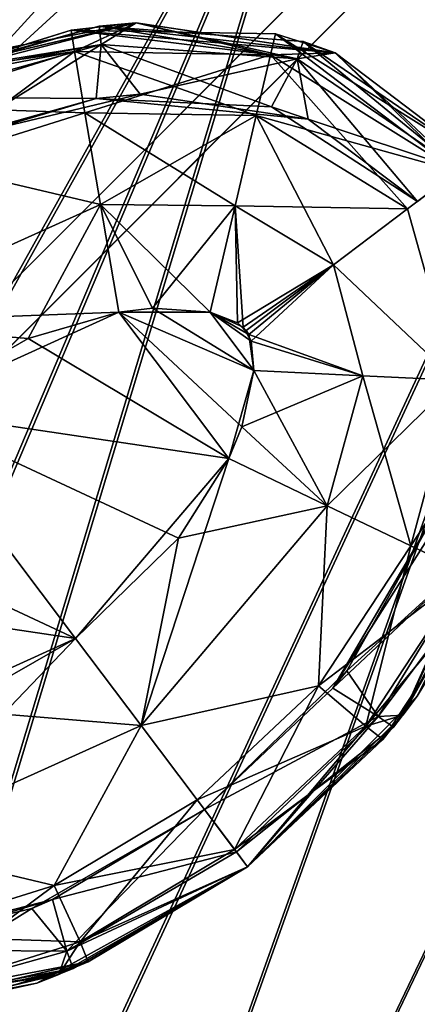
# Model space of a CAD drawing. Header units: metres. Extents: x 0 to 903, y -903 to 0.
# Tile 51 of 234: x 169 to 180, y -170 to -143. Entities that reach past the tile are written whole.
import ezdxf

# ---------------------------------------------------------------- set-up
doc = ezdxf.new("R2010")
doc.units = ezdxf.units.M

msp = doc.modelspace()

# ---------------------------------------------------------------- linework, layer by layer
at = {"layer": 'top0123413'}
for points in [[(599.026855, -599.023621, 106.499786), (74.938576, -244.304413, 117.34655), (244.305359, -74.93528, 117.346581)], [(74.938576, -244.304413, 117.34655), (75.496498, -229.329498, 117.524498), (244.305359, -74.93528, 117.346581)], [(244.305359, -74.93528, 117.346581), (75.496498, -229.329498, 117.524498), (229.33046, -75.495567, 117.524498)], [(75.496498, -229.329498, 117.524498), (213.60553, -77.537285, 117.693382), (229.33046, -75.495567, 117.524498)], [(229.476379, -77.234627, 120.501686), (76.680428, -244.304428, 120.325508), (244.305359, -76.679497, 120.325508)], [(76.680428, -244.304428, 120.325508), (592.962036, -609.72644, 109.443001), (244.305359, -76.679497, 120.325508)], [(77.234871, -229.483627, 120.501595), (76.680428, -244.304428, 120.325508), (229.476379, -77.234627, 120.501686)], [(79.254448, -213.927536, 120.668671), (77.234871, -229.483627, 120.501595), (229.476379, -77.234627, 120.501686)], [(229.476379, -77.234627, 120.501686), (213.92392, -79.254364, 120.668716), (79.254448, -213.927536, 120.668671)], [(75.496498, -229.329498, 117.524498), (77.538223, -213.604507, 117.693382), (213.60553, -77.537285, 117.693382)], [(77.538223, -213.604507, 117.693382), (197.676346, -81.181343, 117.845009), (213.60553, -77.537285, 117.693382)], [(213.92392, -79.254364, 120.668716), (82.865562, -198.143082, 120.818924), (79.254448, -213.927536, 120.668671)], [(213.92392, -79.254364, 120.668716), (198.150421, -82.862846, 120.818863), (82.865562, -198.143082, 120.818924)], [(77.538223, -213.604507, 117.693382), (81.182274, -197.6754, 117.845009), (197.676346, -81.181343, 117.845009)], [(81.182274, -197.6754, 117.845009), (181.883881, -86.467819, 117.974686), (197.676346, -81.181343, 117.845009)], [(198.150421, -82.862846, 120.818863), (182.520538, -88.095657, 120.947189), (82.865562, -198.143082, 120.818924)], [(81.182274, -197.6754, 117.845009), (86.46875, -181.88295, 117.974686), (181.883881, -86.467819, 117.974686)], [(86.46875, -181.88295, 117.974686), (166.368546, -93.45578, 118.079933), (181.883881, -86.467819, 117.974686)], [(82.865562, -198.143082, 120.818924), (182.520538, -88.095657, 120.947189), (88.099136, -182.513092, 120.947243)], [(182.520538, -88.095657, 120.947189), (167.182159, -95.003593, 121.051247), (88.099136, -182.513092, 120.947243)]]:
    msp.add_3dface(points, dxfattribs=at)
at = {"layer": 'top0123417'}
for points in [[(172.588089, -142.86525, 1958.627197), (171.555099, -142.958344, 1936.627197), (165.858154, -144.587128, 1953.325195)], [(165.858154, -144.587128, 1953.325195), (167.986267, -143.763199, 1958.627197), (172.588089, -142.86525, 1958.627197)], [(172.588089, -142.86525, 1358.627197), (170.771164, -143.072144, 1336.627197), (165.858154, -144.587128, 1353.325195)], [(165.858154, -144.587128, 1353.325195), (167.986267, -143.763199, 1358.627197), (172.588089, -142.86525, 1358.627197)], [(171.555099, -142.958344, 1936.627197), (166.150452, -144.458618, 1936.627197), (165.858154, -144.587128, 1953.325195)], [(171.555099, -142.958344, 1936.627197), (171.61087, -143.47197, 1933.798706), (166.150452, -144.458618, 1936.627197)], [(166.546097, -144.292526, 1963.085205), (172.588623, -142.865234, 1980.627197), (172.588089, -142.86525, 1958.627197)], [(172.588623, -142.865234, 1980.627197), (166.546097, -144.292526, 1963.085205), (166.546585, -144.292313, 1980.627197)], [(166.546097, -144.292526, 1363.085205), (172.588623, -142.865234, 1380.627197), (172.588089, -142.86525, 1358.627197)], [(172.588623, -142.865234, 1380.627197), (166.546097, -144.292526, 1363.085205), (166.546585, -144.292313, 1380.627197)], [(167.986267, -143.763199, 1958.627197), (166.546097, -144.292526, 1963.085205), (172.588089, -142.86525, 1958.627197)], [(167.986267, -143.763199, 1358.627197), (166.546097, -144.292526, 1363.085205), (172.588089, -142.86525, 1358.627197)], [(172.588623, -142.865234, 1980.627197), (166.546585, -144.292313, 1980.627197), (170.869537, -143.669983, 1983.681641)], [(172.588623, -142.865234, 1380.627197), (166.546585, -144.292313, 1380.627197), (171.61087, -143.47197, 1383.455811)], [(170.771164, -143.072144, 1336.627197), (172.588089, -142.86525, 1358.627197), (178.170822, -143.708801, 1358.627197)], [(172.588623, -142.865234, 1980.627197), (170.869537, -143.669983, 1983.681641), (176.351959, -143.764359, 1983.681641)], [(171.555099, -142.958344, 1936.627197), (172.588089, -142.86525, 1958.627197), (178.170822, -143.708801, 1958.627197)], [(177.2715, -143.386215, 1936.627197), (177.102661, -143.87471, 1933.798706), (171.555099, -142.958344, 1936.627197)], [(177.102661, -143.87471, 1933.798706), (171.61087, -143.47197, 1933.798706), (171.555099, -142.958344, 1936.627197)], [(177.2715, -143.386215, 1936.627197), (171.555099, -142.958344, 1936.627197), (178.170822, -143.708801, 1958.627197)], [(172.588623, -142.865234, 1380.627197), (171.61087, -143.47197, 1383.455811), (177.102661, -143.87471, 1383.455811)], [(172.588089, -142.86525, 1958.627197), (172.588623, -142.865234, 1980.627197), (178.170746, -143.708664, 1980.627197)], [(172.588089, -142.86525, 1358.627197), (172.588623, -142.865234, 1380.627197), (178.170746, -143.708664, 1380.627197)], [(178.170822, -143.708801, 1958.627197), (172.588089, -142.86525, 1958.627197), (178.170746, -143.708664, 1980.627197)], [(178.170822, -143.708801, 1358.627197), (172.588089, -142.86525, 1358.627197), (178.170746, -143.708664, 1380.627197)], [(178.170746, -143.708664, 1980.627197), (172.588623, -142.865234, 1980.627197), (176.351959, -143.764359, 1983.681641)], [(178.170746, -143.708664, 1380.627197), (172.588623, -142.865234, 1380.627197), (177.102661, -143.87471, 1383.455811)], [(170.771164, -143.072144, 1336.627197), (170.869537, -143.669983, 1333.572754), (165.732056, -144.644104, 1336.627197)], [(170.771164, -143.072144, 1336.627197), (165.732056, -144.644104, 1336.627197), (165.858154, -144.587128, 1353.325195)], [(176.491928, -143.174728, 1336.627197), (176.351959, -143.764359, 1333.572754), (170.771164, -143.072144, 1336.627197)], [(176.351959, -143.764359, 1333.572754), (170.869537, -143.669983, 1333.572754), (170.771164, -143.072144, 1336.627197)], [(176.491928, -143.174728, 1336.627197), (170.771164, -143.072144, 1336.627197), (178.170822, -143.708801, 1358.627197)], [(181.581482, -147.026199, 1333.57251), (176.351959, -143.764359, 1333.572754), (176.491928, -143.174728, 1336.627197)], [(182.065582, -146.661392, 1336.627197), (181.581482, -147.026199, 1333.57251), (176.491928, -143.174728, 1336.627197)], [(182.065582, -146.661392, 1336.627197), (176.491928, -143.174728, 1336.627197), (182.065582, -146.661392, 1358.627197)], [(176.491928, -143.174728, 1336.627197), (178.170822, -143.708801, 1358.627197), (182.065582, -146.661392, 1358.627197)], [(171.61087, -143.47197, 1933.798706), (166.32103, -144.947662, 1933.798706), (166.150452, -144.458618, 1936.627197)], [(171.61087, -143.47197, 1933.798706), (171.468872, -144.987274, 1931.335693), (166.32103, -144.947662, 1933.798706)], [(166.546585, -144.292313, 1380.627197), (166.32103, -144.947662, 1383.455811), (171.61087, -143.47197, 1383.455811)], [(171.61087, -143.47197, 1383.455811), (166.32103, -144.947662, 1383.455811), (167.301041, -146.144592, 1385.918701)], [(171.61087, -143.47197, 1383.455811), (167.301041, -146.144592, 1385.918701), (172.704849, -144.861847, 1385.918701)], [(176.38739, -145.211304, 1931.335693), (171.468872, -144.987274, 1931.335693), (171.61087, -143.47197, 1933.798706)], [(177.102661, -143.87471, 1933.798706), (176.38739, -145.211304, 1931.335693), (171.61087, -143.47197, 1933.798706)], [(177.102661, -143.87471, 1383.455811), (171.61087, -143.47197, 1383.455811), (172.704849, -144.861847, 1385.918701)], [(181.652908, -146.972366, 1933.798706), (177.102661, -143.87471, 1933.798706), (177.2715, -143.386215, 1936.627197)], [(182.065582, -146.661392, 1936.627197), (181.652908, -146.972366, 1933.798706), (177.2715, -143.386215, 1936.627197)], [(182.065582, -146.661392, 1936.627197), (177.2715, -143.386215, 1936.627197), (182.065582, -146.661392, 1958.627197)], [(177.2715, -143.386215, 1936.627197), (178.170822, -143.708801, 1958.627197), (182.065582, -146.661392, 1958.627197)], [(170.869537, -143.669983, 1333.572754), (165.956131, -145.208099, 1333.572754), (165.732056, -144.644104, 1336.627197)], [(170.869537, -143.669983, 1333.572754), (171.158173, -145.382996, 1330.970337), (165.956131, -145.208099, 1333.572754)], [(166.546585, -144.292313, 1980.627197), (165.956131, -145.208099, 1983.681641), (170.869537, -143.669983, 1983.681641)], [(170.869537, -143.669983, 1983.681641), (165.956131, -145.208099, 1983.681641), (166.678391, -146.787903, 1986.284058)], [(170.869537, -143.669983, 1983.681641), (166.678391, -146.787903, 1986.284058), (171.158173, -145.382996, 1986.284058)], [(176.351959, -143.764359, 1333.572754), (175.955902, -145.455826, 1330.970337), (170.869537, -143.669983, 1333.572754)], [(175.955902, -145.455826, 1330.970337), (171.158173, -145.382996, 1330.970337), (170.869537, -143.669983, 1333.572754)], [(176.351959, -143.764359, 1983.681641), (170.869537, -143.669983, 1983.681641), (171.158173, -145.382996, 1986.284058)], [(176.351959, -143.764359, 1983.681641), (171.158173, -145.382996, 1986.284058), (175.955902, -145.455826, 1986.284058)], [(180.194275, -148.071548, 1330.970337), (175.955902, -145.455826, 1330.970337), (176.351959, -143.764359, 1333.572754)], [(181.581482, -147.026199, 1983.681885), (176.351959, -143.764359, 1983.681641), (175.955902, -145.455826, 1986.284058)], [(178.170746, -143.708664, 1980.627197), (176.351959, -143.764359, 1983.681641), (181.581482, -147.026199, 1983.681885)], [(181.581482, -147.026199, 1333.57251), (180.194275, -148.071548, 1330.970337), (176.351959, -143.764359, 1333.572754)], [(178.170746, -143.708664, 1380.627197), (177.102661, -143.87471, 1383.455811), (181.652908, -146.972366, 1383.455688)], [(178.170822, -143.708801, 1958.627197), (178.170746, -143.708664, 1980.627197), (182.065582, -146.661392, 1980.627197)], [(178.170822, -143.708801, 1358.627197), (178.170746, -143.708664, 1380.627197), (182.065582, -146.661392, 1380.627197)], [(182.065582, -146.661392, 1980.627197), (178.170746, -143.708664, 1980.627197), (181.581482, -147.026199, 1983.681885)], [(182.065582, -146.661392, 1380.627197), (178.170746, -143.708664, 1380.627197), (181.652908, -146.972366, 1383.455688)], [(182.065582, -146.661392, 1958.627197), (178.170822, -143.708801, 1958.627197), (182.065582, -146.661392, 1980.627197)], [(182.065582, -146.661392, 1358.627197), (178.170822, -143.708801, 1358.627197), (182.065582, -146.661392, 1380.627197)], [(177.102661, -143.87471, 1383.455811), (172.704849, -144.861847, 1385.918701), (177.409821, -145.558319, 1385.918701)], [(180.468323, -147.865036, 1931.335693), (176.38739, -145.211304, 1931.335693), (177.102661, -143.87471, 1933.798706)], [(181.652908, -146.972366, 1933.798706), (180.468323, -147.865036, 1931.335693), (177.102661, -143.87471, 1933.798706)], [(181.652908, -146.972366, 1383.455688), (177.102661, -143.87471, 1383.455811), (177.409821, -145.558319, 1385.918701)], [(171.468872, -144.987274, 1931.335693), (172.704849, -144.861847, 1385.918701), (167.301041, -146.144592, 1385.918701)], [(177.409821, -145.558319, 1385.918701), (172.704849, -144.861847, 1385.918701), (171.468872, -144.987274, 1931.335693)], [(171.468872, -144.987274, 1931.335693), (166.729126, -146.388489, 1931.335693), (166.32103, -144.947662, 1933.798706)], [(167.301041, -146.144592, 1385.918701), (166.729126, -146.388489, 1931.335693), (171.468872, -144.987274, 1931.335693)], [(176.38739, -145.211304, 1931.335693), (177.409821, -145.558319, 1385.918701), (171.468872, -144.987274, 1931.335693)], [(171.158173, -145.382996, 1330.970337), (166.678391, -146.787903, 1330.970337), (165.956131, -145.208099, 1333.572754)], [(171.158173, -145.382996, 1330.970337), (171.590576, -147.94931, 1329.233276), (166.678391, -146.787903, 1330.970337)], [(171.158173, -145.382996, 1986.284058), (166.678391, -146.787903, 1986.284058), (171.590576, -147.94931, 1988.021118)], [(175.955902, -145.455826, 1330.970337), (175.362579, -147.989883, 1329.233276), (171.158173, -145.382996, 1330.970337)], [(175.362579, -147.989883, 1329.233276), (171.590576, -147.94931, 1329.233276), (171.158173, -145.382996, 1330.970337)], [(175.955902, -145.455826, 1986.284058), (171.158173, -145.382996, 1986.284058), (171.590576, -147.94931, 1988.021118)], [(177.409821, -145.558319, 1385.918701), (176.38739, -145.211304, 1931.335693), (180.468323, -147.865036, 1931.335693)], [(175.362579, -147.989883, 1988.021118), (175.955902, -145.455826, 1986.284058), (171.590576, -147.94931, 1988.021118)], [(178.116119, -149.637573, 1329.233398), (175.362579, -147.989883, 1329.233276), (175.955902, -145.455826, 1330.970337)], [(180.194275, -148.071548, 1986.284058), (175.955902, -145.455826, 1986.284058), (175.362579, -147.989883, 1988.021118)], [(180.194275, -148.071548, 1330.970337), (178.116119, -149.637573, 1329.233398), (175.955902, -145.455826, 1330.970337)], [(180.194275, -148.071548, 1986.284058), (181.581482, -147.026199, 1983.681885), (175.955902, -145.455826, 1986.284058)], [(180.468323, -147.865036, 1385.918701), (177.409821, -145.558319, 1385.918701), (180.468323, -147.865036, 1931.335693)], [(177.409821, -145.558319, 1385.918701), (180.468323, -147.865036, 1385.918701), (181.652908, -146.972366, 1383.455688)], [(171.590576, -147.94931, 1329.233276), (164.243317, -151.258423, 1329.233276), (166.678391, -146.787903, 1330.970337)], [(171.590576, -147.94931, 1988.021118), (166.678391, -146.787903, 1986.284058), (164.243317, -151.258423, 1988.021118)], [(181.540482, -152.866714, 1330.970337), (180.194275, -148.071548, 1330.970337), (181.581482, -147.026199, 1333.57251)], [(181.581482, -147.026199, 1983.681885), (180.194275, -148.071548, 1986.284058), (181.540482, -152.866714, 1986.284058)], [(172.105743, -150.960068, 1328.627197), (164.243317, -151.258423, 1329.233276), (171.590576, -147.94931, 1329.233276)], [(164.243317, -151.258423, 1988.021118), (169.571335, -151.698486, 1988.627197), (171.590576, -147.94931, 1988.021118)], [(169.571335, -151.698486, 1988.627197), (172.105743, -150.960068, 1988.627197), (171.590576, -147.94931, 1988.021118)], [(174.666458, -150.96373, 1328.627197), (171.590576, -147.94931, 1329.233276), (175.362579, -147.989883, 1329.233276)], [(174.666458, -150.96373, 1328.627197), (172.105743, -150.960068, 1328.627197), (171.590576, -147.94931, 1329.233276)], [(171.590576, -147.94931, 1988.021118), (172.105743, -150.960068, 1988.627197), (173.050522, -150.851929, 1988.627197)], [(171.590576, -147.94931, 1988.021118), (173.050522, -150.851929, 1988.627197), (175.362579, -147.989883, 1988.021118)], [(173.050522, -150.851929, 1988.627197), (174.666458, -150.96373, 1988.627197), (175.362579, -147.989883, 1988.021118)], [(175.429581, -151.25946, 1328.627197), (174.666458, -150.96373, 1328.627197), (175.362579, -147.989883, 1329.233276)], [(175.362579, -147.989883, 1988.021118), (174.666458, -150.96373, 1988.627197), (175.588516, -151.379456, 1988.627197)], [(175.429581, -151.25946, 1328.627197), (175.362579, -147.989883, 1329.233276), (178.116119, -149.637573, 1329.233398)], [(178.116119, -149.637573, 1988.020996), (175.362579, -147.989883, 1988.021118), (175.588516, -151.379456, 1988.627197)], [(178.116119, -149.637573, 1988.020996), (180.194275, -148.071548, 1986.284058), (175.362579, -147.989883, 1988.021118)], [(178.116119, -149.637573, 1329.233398), (180.194275, -148.071548, 1330.970337), (181.540482, -152.866714, 1330.970337)], [(181.540482, -152.866714, 1986.284058), (180.194275, -148.071548, 1986.284058), (178.116119, -149.637573, 1988.020996)], [(175.676529, -151.475967, 1328.627197), (175.429581, -151.25946, 1328.627197), (178.116119, -149.637573, 1329.233398)], [(175.676529, -151.475967, 1988.627197), (178.116119, -149.637573, 1988.020996), (175.588516, -151.379456, 1988.627197)], [(175.676529, -151.475967, 1328.627197), (178.116119, -149.637573, 1329.233398), (175.745026, -151.587158, 1328.627197)], [(175.676529, -151.475967, 1988.627197), (175.816574, -151.77301, 1988.627197), (178.116119, -149.637573, 1988.020996)], [(178.116119, -149.637573, 1329.233398), (178.941055, -152.738602, 1329.233276), (175.745026, -151.587158, 1328.627197)], [(175.816574, -151.77301, 1988.627197), (178.941055, -152.738602, 1988.021118), (178.116119, -149.637573, 1988.020996)], [(178.941055, -152.738602, 1329.233276), (178.116119, -149.637573, 1329.233398), (181.540482, -152.866714, 1330.970337)], [(178.116119, -149.637573, 1988.020996), (178.941055, -152.738602, 1988.021118), (181.540482, -152.866714, 1986.284058)], [(175.890518, -152.588104, 1988.627197), (173.050522, -150.851929, 1988.627197), (172.105743, -150.960068, 1988.627197)], [(174.666458, -150.96373, 1988.627197), (173.050522, -150.851929, 1988.627197), (175.890518, -152.588104, 1988.627197)], [(172.105743, -150.960068, 1328.627197), (166.081573, -153.697815, 1328.627197), (164.243317, -151.258423, 1329.233276)], [(172.105743, -150.960068, 1328.627197), (175.188248, -155.050629, 1328.627197), (166.081573, -153.697815, 1328.627197)], [(172.105743, -150.960068, 1988.627197), (169.571335, -151.698486, 1988.627197), (175.188248, -155.050629, 1988.627197)], [(175.890518, -152.588104, 1328.627197), (172.105743, -150.960068, 1328.627197), (174.666458, -150.96373, 1328.627197)], [(175.890518, -152.588104, 1328.627197), (175.552597, -154.172256, 1328.627197), (172.105743, -150.960068, 1328.627197)], [(175.552597, -154.172256, 1328.627197), (175.188248, -155.050629, 1328.627197), (172.105743, -150.960068, 1328.627197)], [(175.890518, -152.588104, 1988.627197), (172.105743, -150.960068, 1988.627197), (175.188248, -155.050629, 1988.627197)], [(175.745026, -151.587158, 1328.627197), (174.666458, -150.96373, 1328.627197), (175.429581, -151.25946, 1328.627197)], [(175.745026, -151.587158, 1328.627197), (175.890518, -152.588104, 1328.627197), (174.666458, -150.96373, 1328.627197)], [(175.588516, -151.379456, 1988.627197), (174.666458, -150.96373, 1988.627197), (175.816574, -151.77301, 1988.627197)], [(175.816574, -151.77301, 1988.627197), (174.666458, -150.96373, 1988.627197), (175.890518, -152.588104, 1988.627197)], [(166.081573, -153.697815, 1988.627197), (169.571335, -151.698486, 1988.627197), (164.243317, -151.258423, 1988.021118)], [(175.676529, -151.475967, 1328.627197), (175.745026, -151.587158, 1328.627197), (175.429581, -151.25946, 1328.627197)], [(175.676529, -151.475967, 1988.627197), (175.588516, -151.379456, 1988.627197), (175.816574, -151.77301, 1988.627197)], [(175.188248, -155.050629, 1988.627197), (169.571335, -151.698486, 1988.627197), (166.081573, -153.697815, 1988.627197)], [(178.941055, -152.738602, 1329.233276), (175.890518, -152.588104, 1328.627197), (175.745026, -151.587158, 1328.627197)], [(175.816574, -151.77301, 1988.627197), (175.890518, -152.588104, 1988.627197), (178.941055, -152.738602, 1988.021118)], [(175.890518, -152.588104, 1988.627197), (175.188248, -155.050629, 1988.627197), (177.940384, -156.375687, 1988.021118)], [(175.552597, -154.172256, 1328.627197), (175.890518, -152.588104, 1328.627197), (178.941055, -152.738602, 1329.233276)], [(175.890518, -152.588104, 1988.627197), (177.940384, -156.375687, 1988.021118), (178.941055, -152.738602, 1988.021118)], [(177.940384, -156.375687, 1329.233276), (175.552597, -154.172256, 1328.627197), (178.941055, -152.738602, 1329.233276)], [(177.940384, -156.375687, 1329.233276), (178.941055, -152.738602, 1329.233276), (181.540482, -152.866714, 1330.970337)], [(178.941055, -152.738602, 1988.021118), (177.940384, -156.375687, 1988.021118), (180.288116, -157.498688, 1986.284058)], [(181.540482, -152.866714, 1330.970337), (180.288116, -157.498688, 1330.970337), (177.940384, -156.375687, 1329.233276)], [(178.941055, -152.738602, 1988.021118), (180.288116, -157.498688, 1986.284058), (181.540482, -152.866714, 1986.284058)], [(183.275589, -152.952209, 1333.572754), (180.288116, -157.498688, 1330.970337), (181.540482, -152.866714, 1330.970337)], [(181.540482, -152.866714, 1986.284058), (180.288116, -157.498688, 1986.284058), (181.855225, -158.248276, 1983.681641)], [(183.275589, -152.952209, 1333.572754), (181.855225, -158.248276, 1333.572754), (180.288116, -157.498688, 1330.970337)], [(166.081573, -153.697815, 1988.627197), (161.789459, -158.734055, 1988.627197), (170.896133, -160.086868, 1988.627197)], [(170.896133, -160.086868, 1328.627197), (163.197815, -156.501343, 1328.627197), (166.081573, -153.697815, 1328.627197)], [(175.188248, -155.050629, 1328.627197), (173.779877, -157.28334, 1328.627197), (166.081573, -153.697815, 1328.627197)], [(166.081573, -153.697815, 1328.627197), (173.779877, -157.28334, 1328.627197), (170.896133, -160.086868, 1328.627197)], [(175.188248, -155.050629, 1988.627197), (166.081573, -153.697815, 1988.627197), (170.896133, -160.086868, 1988.627197)], [(177.940384, -156.375687, 1329.233276), (175.188248, -155.050629, 1328.627197), (175.552597, -154.172256, 1328.627197)], [(175.188248, -155.050629, 1988.627197), (170.896133, -160.086868, 1988.627197), (172.734375, -162.52626, 1988.021118)], [(175.188248, -155.050629, 1988.627197), (172.734375, -162.52626, 1988.021118), (177.940384, -156.375687, 1988.021118)], [(173.779877, -157.28334, 1328.627197), (175.188248, -155.050629, 1328.627197), (177.940384, -156.375687, 1329.233276)], [(181.215363, -156.155609, 1385.918701), (180.754166, -157.309097, 1931.335693), (178.100754, -161.479019, 1931.335693)], [(181.215363, -156.155609, 1385.918701), (178.100754, -161.479019, 1931.335693), (178.492966, -160.996445, 1385.918701)], [(181.215363, -156.155609, 1385.918701), (178.492966, -160.996445, 1385.918701), (182.249893, -157.59024, 1383.455811)], [(183.102615, -156.817596, 1980.627197), (180.065475, -162.232254, 1980.627197), (183.372406, -155.971069, 1958.627197)], [(180.065475, -162.232254, 1980.627197), (180.466476, -161.706772, 1958.627197), (183.372406, -155.971069, 1958.627197)], [(183.102615, -156.817596, 1380.627197), (180.065475, -162.232254, 1380.627197), (183.372406, -155.971069, 1358.627197)], [(180.065475, -162.232254, 1380.627197), (180.466476, -161.706772, 1358.627197), (183.372406, -155.971069, 1358.627197)], [(183.372406, -155.971069, 1958.627197), (180.466476, -161.706772, 1958.627197), (182.728256, -157.785416, 1936.627197)], [(183.372406, -155.971069, 1358.627197), (180.466476, -161.706772, 1358.627197), (182.402786, -158.507614, 1336.627197)], [(177.940384, -156.375687, 1329.233276), (177.702881, -161.417709, 1330.970337), (172.734375, -162.52626, 1329.233276)], [(172.734375, -162.52626, 1329.233276), (173.779877, -157.28334, 1328.627197), (177.940384, -156.375687, 1329.233276)], [(177.940384, -156.375687, 1988.021118), (172.734375, -162.52626, 1988.021118), (177.702881, -161.417709, 1986.284058)], [(180.288116, -157.498688, 1330.970337), (177.702881, -161.417709, 1330.970337), (177.940384, -156.375687, 1329.233276)], [(177.940384, -156.375687, 1988.021118), (177.702881, -161.417709, 1986.284058), (180.288116, -157.498688, 1986.284058)], [(161.789459, -158.734055, 1328.627197), (163.197815, -156.501343, 1328.627197), (170.896133, -160.086868, 1328.627197)], [(183.102615, -156.817596, 1980.627197), (181.855225, -158.248276, 1983.681641), (180.065475, -162.232254, 1980.627197)], [(183.102615, -156.817596, 1380.627197), (182.249893, -157.59024, 1383.455811), (180.065475, -162.232254, 1380.627197)], [(170.896133, -160.086868, 1328.627197), (173.779877, -157.28334, 1328.627197), (172.734375, -162.52626, 1329.233276)], [(181.855225, -158.248276, 1333.572754), (177.702881, -161.417709, 1330.970337), (180.288116, -157.498688, 1330.970337)], [(180.288116, -157.498688, 1986.284058), (177.702881, -161.417709, 1986.284058), (179.022415, -162.547424, 1983.681641)], [(178.100754, -161.479019, 1931.335693), (180.754166, -157.309097, 1931.335693), (182.249893, -157.59024, 1933.798706)], [(180.288116, -157.498688, 1986.284058), (179.022415, -162.547424, 1983.681641), (181.855225, -158.248276, 1983.681641)], [(179.373352, -162.268433, 1933.798706), (178.100754, -161.479019, 1931.335693), (182.249893, -157.59024, 1933.798706)], [(178.492966, -160.996445, 1385.918701), (179.373352, -162.268433, 1383.455811), (182.249893, -157.59024, 1383.455811)], [(182.249893, -157.59024, 1933.798706), (182.728256, -157.785416, 1936.627197), (179.373352, -162.268433, 1933.798706)], [(182.249893, -157.59024, 1383.455811), (179.373352, -162.268433, 1383.455811), (180.065475, -162.232254, 1380.627197)], [(182.728256, -157.785416, 1936.627197), (179.796432, -162.5672, 1936.627197), (179.373352, -162.268433, 1933.798706)], [(180.466476, -161.706772, 1958.627197), (179.796432, -162.5672, 1936.627197), (182.728256, -157.785416, 1936.627197)], [(181.855225, -158.248276, 1333.572754), (179.022415, -162.547424, 1333.572754), (177.702881, -161.417709, 1330.970337)], [(181.855225, -158.248276, 1333.572754), (182.402786, -158.507614, 1336.627197), (179.022415, -162.547424, 1333.572754)], [(181.855225, -158.248276, 1983.681641), (179.022415, -162.547424, 1983.681641), (180.065475, -162.232254, 1980.627197)], [(182.402786, -158.507614, 1336.627197), (179.502808, -162.918274, 1336.627197), (179.022415, -162.547424, 1333.572754)], [(180.466476, -161.706772, 1358.627197), (179.502808, -162.918274, 1336.627197), (182.402786, -158.507614, 1336.627197)], [(164.871948, -162.824615, 1328.627197), (161.789459, -158.734055, 1328.627197), (170.896133, -160.086868, 1328.627197)], [(170.896133, -160.086868, 1988.627197), (161.789459, -158.734055, 1988.627197), (167.406357, -162.086197, 1988.627197)], [(164.871948, -162.824615, 1328.627197), (170.896133, -160.086868, 1328.627197), (165.387131, -165.835373, 1329.233276)], [(165.387131, -165.835373, 1329.233276), (170.896133, -160.086868, 1328.627197), (172.734375, -162.52626, 1329.233276)], [(170.896133, -160.086868, 1988.627197), (167.406357, -162.086197, 1988.627197), (172.734375, -162.52626, 1988.021118)], [(178.492966, -160.996445, 1385.918701), (174.506699, -164.879044, 1931.335693), (174.506485, -164.879196, 1385.918701)], [(178.492966, -160.996445, 1385.918701), (174.506485, -164.879196, 1385.918701), (179.373352, -162.268433, 1383.455811)], [(178.100754, -161.479019, 1931.335693), (174.506699, -164.879044, 1931.335693), (178.492966, -160.996445, 1385.918701)], [(177.702881, -161.417709, 1330.970337), (174.300537, -164.604614, 1330.970337), (172.734375, -162.52626, 1329.233276)], [(172.734375, -162.52626, 1988.021118), (174.300537, -164.604614, 1986.284058), (177.702881, -161.417709, 1986.284058)], [(179.022415, -162.547424, 1333.572754), (174.300537, -164.604614, 1330.970337), (177.702881, -161.417709, 1330.970337)], [(177.702881, -161.417709, 1986.284058), (174.300537, -164.604614, 1986.284058), (175.345947, -165.991898, 1983.681641)], [(177.702881, -161.417709, 1986.284058), (175.345947, -165.991898, 1983.681641), (179.022415, -162.547424, 1983.681641)], [(174.506699, -164.879044, 1931.335693), (178.100754, -161.479019, 1931.335693), (179.373352, -162.268433, 1933.798706)], [(180.065475, -162.232254, 1980.627197), (175.710693, -166.475922, 1980.627197), (180.466476, -161.706772, 1958.627197)], [(175.710693, -166.475922, 1980.627197), (175.710693, -166.475922, 1958.627197), (180.466476, -161.706772, 1958.627197)], [(180.065475, -162.232254, 1380.627197), (175.710693, -166.475922, 1380.627197), (180.466476, -161.706772, 1358.627197)], [(175.710693, -166.475922, 1380.627197), (175.710693, -166.475922, 1358.627197), (180.466476, -161.706772, 1358.627197)], [(180.466476, -161.706772, 1958.627197), (175.710693, -166.475922, 1958.627197), (179.796432, -162.5672, 1936.627197)], [(180.466476, -161.706772, 1358.627197), (175.710693, -166.475922, 1358.627197), (179.502808, -162.918274, 1336.627197)], [(172.734375, -162.52626, 1988.021118), (167.406357, -162.086197, 1988.627197), (165.387131, -165.835373, 1988.021118)], [(180.065475, -162.232254, 1980.627197), (179.022415, -162.547424, 1983.681641), (175.710693, -166.475922, 1980.627197)], [(180.065475, -162.232254, 1380.627197), (179.373352, -162.268433, 1383.455811), (175.710693, -166.475922, 1380.627197)], [(165.387131, -165.835373, 1329.233276), (172.734375, -162.52626, 1329.233276), (170.299301, -166.99678, 1330.970337)], [(170.299301, -166.99678, 1986.284058), (172.734375, -162.52626, 1988.021118), (165.387131, -165.835373, 1988.021118)], [(172.734375, -162.52626, 1329.233276), (174.300537, -164.604614, 1330.970337), (170.299301, -166.99678, 1330.970337)], [(174.300537, -164.604614, 1986.284058), (172.734375, -162.52626, 1988.021118), (170.299301, -166.99678, 1986.284058)], [(174.506485, -164.879196, 1385.918701), (175.399231, -166.063614, 1383.455688), (179.373352, -162.268433, 1383.455811)], [(175.399231, -166.063614, 1933.798706), (174.506699, -164.879044, 1931.335693), (179.373352, -162.268433, 1933.798706)], [(179.373352, -162.268433, 1933.798706), (179.796432, -162.5672, 1936.627197), (175.399231, -166.063614, 1933.798706)], [(179.373352, -162.268433, 1383.455811), (175.399231, -166.063614, 1383.455688), (175.710693, -166.475922, 1380.627197)], [(175.345947, -165.991898, 1333.572754), (174.300537, -164.604614, 1330.970337), (179.022415, -162.547424, 1333.572754)], [(179.022415, -162.547424, 1333.572754), (179.502808, -162.918274, 1336.627197), (175.345947, -165.991898, 1333.572754)], [(179.022415, -162.547424, 1983.681641), (175.345947, -165.991898, 1983.681641), (175.710693, -166.475922, 1980.627197)], [(179.796432, -162.5672, 1936.627197), (175.71022, -166.476273, 1936.627197), (175.399231, -166.063614, 1933.798706)], [(175.710693, -166.475922, 1958.627197), (175.71022, -166.476273, 1936.627197), (179.796432, -162.5672, 1936.627197)], [(179.502808, -162.918274, 1336.627197), (175.710693, -166.475922, 1336.627197), (175.345947, -165.991898, 1333.572754)], [(175.710693, -166.475922, 1358.627197), (175.710693, -166.475922, 1336.627197), (179.502808, -162.918274, 1336.627197)], [(174.300537, -164.604614, 1330.970337), (175.345947, -165.991898, 1333.572754), (170.299301, -166.99678, 1330.970337)], [(171.021561, -168.576584, 1983.681641), (174.300537, -164.604614, 1986.284058), (170.299301, -166.99678, 1986.284058)], [(175.345947, -165.991898, 1983.681641), (174.300537, -164.604614, 1986.284058), (171.021561, -168.576584, 1983.681641)], [(174.506699, -164.879044, 1931.335693), (169.675064, -167.640778, 1385.918701), (174.506485, -164.879196, 1385.918701)], [(174.506699, -164.879044, 1931.335693), (170.247604, -167.396561, 1931.335693), (169.675064, -167.640778, 1385.918701)], [(170.655563, -168.837509, 1383.455811), (174.506485, -164.879196, 1385.918701), (169.675064, -167.640778, 1385.918701)], [(170.247604, -167.396561, 1931.335693), (174.506699, -164.879044, 1931.335693), (175.399231, -166.063614, 1933.798706)], [(175.399231, -166.063614, 1383.455688), (174.506485, -164.879196, 1385.918701), (170.655563, -168.837509, 1383.455811)], [(165.819534, -168.401688, 1330.970337), (165.387131, -165.835373, 1329.233276), (170.299301, -166.99678, 1330.970337)], [(165.819534, -168.401688, 1986.284058), (170.299301, -166.99678, 1986.284058), (165.387131, -165.835373, 1988.021118)], [(170.655563, -168.837509, 1933.798706), (170.247604, -167.396561, 1931.335693), (175.399231, -166.063614, 1933.798706)], [(170.299301, -166.99678, 1330.970337), (175.345947, -165.991898, 1333.572754), (171.021561, -168.576584, 1333.572754)], [(175.399231, -166.063614, 1933.798706), (175.71022, -166.476273, 1936.627197), (170.655563, -168.837509, 1933.798706)], [(175.710693, -166.475922, 1380.627197), (175.399231, -166.063614, 1383.455688), (170.655563, -168.837509, 1383.455811)], [(175.345947, -165.991898, 1333.572754), (175.710693, -166.475922, 1336.627197), (171.021561, -168.576584, 1333.572754)], [(175.710693, -166.475922, 1980.627197), (175.345947, -165.991898, 1983.681641), (171.021561, -168.576584, 1983.681641)], [(170.431107, -169.492355, 1980.627197), (169.815445, -169.733002, 1958.627197), (175.710693, -166.475922, 1958.627197)], [(170.431107, -169.492355, 1380.627197), (169.815445, -169.733002, 1358.627197), (175.710693, -166.475922, 1358.627197)], [(175.710693, -166.475922, 1958.627197), (169.815445, -169.733002, 1958.627197), (175.71022, -166.476273, 1936.627197)], [(175.710693, -166.475922, 1358.627197), (169.815445, -169.733002, 1358.627197), (175.710693, -166.475922, 1336.627197)], [(169.815445, -169.733002, 1358.627197), (171.245636, -169.140579, 1336.627197), (175.710693, -166.475922, 1336.627197)], [(169.815445, -169.733002, 1958.627197), (170.826111, -169.326553, 1936.627197), (175.71022, -166.476273, 1936.627197)], [(175.710693, -166.475922, 1980.627197), (170.431107, -169.492355, 1980.627197), (175.710693, -166.475922, 1958.627197)], [(175.710693, -166.475922, 1380.627197), (170.431107, -169.492355, 1380.627197), (175.710693, -166.475922, 1358.627197)], [(170.431107, -169.492355, 1980.627197), (175.710693, -166.475922, 1980.627197), (171.021561, -168.576584, 1983.681641)], [(170.431107, -169.492355, 1380.627197), (175.710693, -166.475922, 1380.627197), (170.655563, -168.837509, 1383.455811)], [(175.71022, -166.476273, 1936.627197), (170.826111, -169.326553, 1936.627197), (170.655563, -168.837509, 1933.798706)], [(171.021561, -168.576584, 1333.572754), (175.710693, -166.475922, 1336.627197), (171.245636, -169.140579, 1336.627197)], [(165.819534, -168.401688, 1330.970337), (170.299301, -166.99678, 1330.970337), (171.021561, -168.576584, 1333.572754)], [(166.108154, -170.1147, 1983.681641), (170.299301, -166.99678, 1986.284058), (165.819534, -168.401688, 1986.284058)], [(166.108154, -170.1147, 1983.681641), (171.021561, -168.576584, 1983.681641), (170.299301, -166.99678, 1986.284058)], [(170.247604, -167.396561, 1931.335693), (164.271317, -168.922913, 1385.918701), (169.675064, -167.640778, 1385.918701)], [(170.247604, -167.396561, 1931.335693), (165.507767, -168.797577, 1931.335693), (164.271317, -168.922913, 1385.918701)], [(165.507767, -168.797577, 1931.335693), (170.247604, -167.396561, 1931.335693), (170.655563, -168.837509, 1933.798706)], [(169.675064, -167.640778, 1385.918701), (164.271317, -168.922913, 1385.918701), (165.365646, -170.312866, 1383.455688)], [(170.655563, -168.837509, 1383.455811), (169.675064, -167.640778, 1385.918701), (165.365646, -170.312866, 1383.455688)], [(166.108154, -170.1147, 1333.572754), (165.819534, -168.401688, 1330.970337), (171.021561, -168.576584, 1333.572754)], [(171.021561, -168.576584, 1333.572754), (171.245636, -169.140579, 1336.627197), (166.108154, -170.1147, 1333.572754)], [(170.431107, -169.492355, 1980.627197), (171.021561, -168.576584, 1983.681641), (166.108154, -170.1147, 1983.681641)], [(165.365646, -170.312866, 1933.798706), (165.507767, -168.797577, 1931.335693), (170.655563, -168.837509, 1933.798706)], [(170.655563, -168.837509, 1933.798706), (170.826111, -169.326553, 1936.627197), (165.365646, -170.312866, 1933.798706)], [(170.431107, -169.492355, 1380.627197), (170.655563, -168.837509, 1383.455811), (165.365646, -170.312866, 1383.455688)], [(169.815445, -169.733002, 1358.627197), (163.501007, -170.945465, 1358.627197), (171.245636, -169.140579, 1336.627197)], [(163.501007, -170.945465, 1358.627197), (166.206512, -170.71254, 1336.627197), (171.245636, -169.140579, 1336.627197)], [(169.815445, -169.733002, 1958.627197), (163.501007, -170.945465, 1958.627197), (170.826111, -169.326553, 1936.627197)], [(163.501007, -170.945465, 1958.627197), (165.421356, -170.826492, 1936.627197), (170.826111, -169.326553, 1936.627197)], [(170.826111, -169.326553, 1936.627197), (165.421356, -170.826492, 1936.627197), (165.365646, -170.312866, 1933.798706)], [(171.245636, -169.140579, 1336.627197), (166.206512, -170.71254, 1336.627197), (166.108154, -170.1147, 1333.572754)], [(170.431107, -169.492355, 1980.627197), (164.389084, -170.919449, 1980.627197), (169.815445, -169.733002, 1958.627197)], [(170.431107, -169.492355, 1380.627197), (164.389084, -170.919449, 1380.627197), (169.815445, -169.733002, 1358.627197)], [(164.389084, -170.919449, 1980.627197), (170.431107, -169.492355, 1980.627197), (166.108154, -170.1147, 1983.681641)], [(164.389084, -170.919449, 1380.627197), (170.431107, -169.492355, 1380.627197), (165.365646, -170.312866, 1383.455688)], [(164.389084, -170.919449, 1980.627197), (163.501007, -170.945465, 1958.627197), (169.815445, -169.733002, 1958.627197)], [(164.389084, -170.919449, 1380.627197), (163.501007, -170.945465, 1358.627197), (169.815445, -169.733002, 1358.627197)]]:
    msp.add_3dface(points, dxfattribs=at)
at = {"layer": 'top0123427'}
for points in [[(169.01384, -129.956253, 1781.330688), (178.212982, -133.860992, 1778.627319), (143.623993, -195.770035, 1780.167969)], [(143.705307, -195.80455, 1817.122925), (178.300964, -133.898331, 1818.627197), (169.090027, -129.988586, 1815.971558)], [(143.623993, -195.770035, 1780.167969), (178.212982, -133.860992, 1778.627319), (150.665878, -198.759079, 1778.627319)], [(178.212982, -133.860992, 1778.627319), (157.714447, -201.750961, 1780.13147), (150.665878, -198.759079, 1778.627319)], [(178.212982, -133.860992, 1778.627319), (187.423935, -137.770721, 1781.282837), (157.714447, -201.750961, 1780.13147)], [(143.705307, -195.80455, 1817.122925), (150.75386, -198.796432, 1818.627075), (178.300964, -133.898331, 1818.627197)], [(150.75386, -198.796432, 1818.627075), (157.795715, -201.785461, 1817.086426), (178.300964, -133.898331, 1818.627197)], [(178.300964, -133.898331, 1818.627197), (157.795715, -201.785461, 1817.086426), (187.500122, -137.80307, 1815.923828)], [(187.423935, -137.770721, 1781.282837), (163.696625, -204.290207, 1784.451416), (157.714447, -201.750961, 1780.13147)], [(157.795715, -201.785461, 1817.086426), (163.758835, -204.316605, 1812.735474), (187.500122, -137.80307, 1815.923828)], [(187.423935, -137.770721, 1781.282837), (194.178589, -140.637863, 1788.585815), (163.696625, -204.290207, 1784.451416)], [(187.500122, -137.80307, 1815.923828), (163.758835, -204.316605, 1812.735474), (194.22258, -140.65654, 1808.585815)], [(194.178589, -140.637863, 1788.585815), (167.701691, -205.990234, 1790.929443), (163.696625, -204.290207, 1784.451416)], [(163.758835, -204.316605, 1812.735474), (167.735352, -206.004517, 1806.236694), (194.22258, -140.65654, 1808.585815)], [(194.178589, -140.637863, 1788.585815), (196.667068, -141.694138, 1798.579468), (167.701691, -205.990234, 1790.929443)], [(194.22258, -140.65654, 1808.585815), (167.735352, -206.004517, 1806.236694), (196.667068, -141.694138, 1798.579468)], [(196.667068, -141.694138, 1798.579468), (169.119965, -206.592239, 1798.579468), (167.701691, -205.990234, 1790.929443)], [(167.735352, -206.004517, 1806.236694), (169.119965, -206.592239, 1798.579468), (196.667068, -141.694138, 1798.579468)]]:
    msp.add_3dface(points, dxfattribs=at)

doc.saveas('drawing.dxf')
